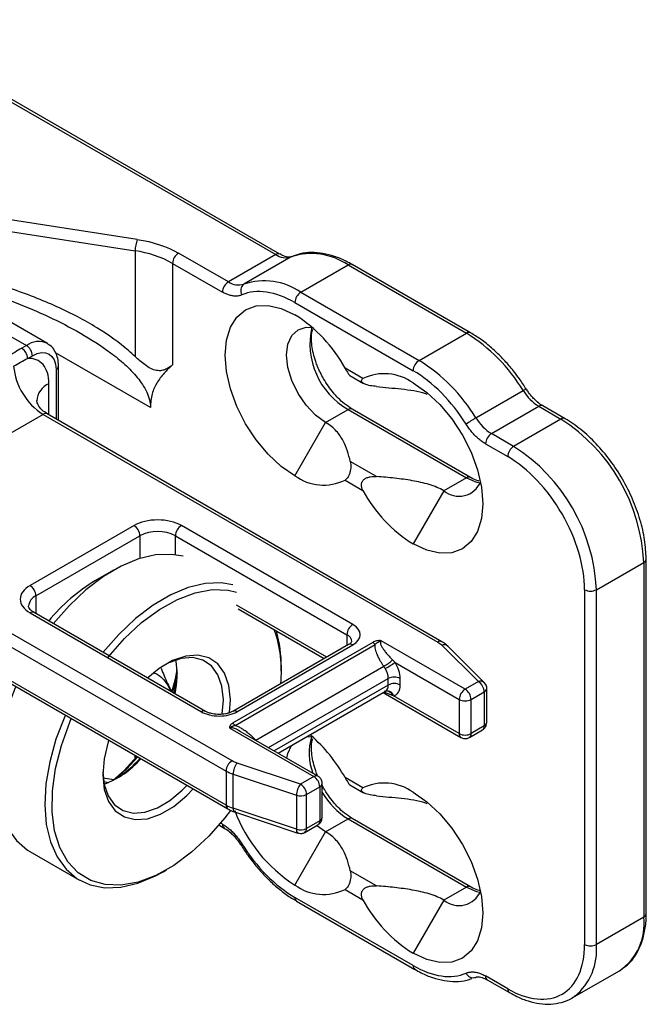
# Model space of a CAD drawing. Header units: millimetres. Extents: x 13 to 546, y 13 to 419.
# Tile 40 of 44: x 459 to 484, y 345 to 384. Entities that reach past the tile are written whole.
import ezdxf

# ---------------------------------------------------------------- set-up
doc = ezdxf.new("R2010")
doc.units = ezdxf.units.MM
doc.header["$LTSCALE"] = 2

msp = doc.modelspace()

# ---------------------------------------------------------------- linework, layer by layer
for p, q in [((452.5494, 384.4383), (468.7549, 375.0831)), ((468.9216, 375.0996), (452.7161, 384.4548)), ((463.2378, 375.6899), (453.0804, 377.2611)), ((452.9941, 376.8031), (463.1515, 375.2319)), ((463.1515, 375.2319), (463.1515, 371.0177)), ((466.8693, 373.9945), (464.8815, 375.1421)), ((468.7549, 375.0831), (466.8693, 373.9945)), ((469.3757, 374.994), (467.49, 373.9055)), ((468.9177, 375.1017), (468.9216, 375.0996)), ((464.6458, 374.7338), (464.6458, 370.688)), ((464.6458, 374.7338), (466.6336, 373.5863)), ((469.7557, 373.5803), (471.6413, 374.6688)), ((471.6413, 374.6688), (476.3553, 371.9475)), ((476.522, 371.964), (471.8079, 374.6853)), ((469.7557, 373.5803), (474.4697, 370.8589)), ((469.52, 373.1721), (474.234, 370.4507)), ((457.4049, 372.2732), (458.8191, 371.4568)), ((459.6524, 371.5393), (458.2381, 372.3557)), ((474.4697, 370.8589), (476.3553, 371.9475)), ((458.8191, 371.4568), (458.63, 371.3476)), ((458.8657, 370.9394), (459.0548, 371.0485)), ((463.7616, 368.9841), (459.9773, 371.1687)), ((459.9976, 370.5041), (459.9976, 368.5213)), ((460.0952, 368.465), (460.0952, 370.6401)), ((472.234, 370.1355), (471.52, 370.5477)), ((471.7162, 370.254), (472.2608, 369.9396)), ((459.7148, 368.6846), (459.7148, 369.9325)), ((476.7354, 368.5682), (478.621, 369.6568)), ((470.7456, 368.3816), (471.6413, 368.8986)), ((471.6413, 368.8986), (476.3553, 366.1773)), ((476.522, 366.1938), (471.8079, 368.9151)), ((477.3561, 367.9406), (479.2417, 369.0292)), ((479.2417, 369.0292), (480.1266, 368.5184)), ((479.4044, 369.0479), (479.4084, 369.0457)), ((480.2932, 368.5349), (479.4084, 369.0457)), ((459.4791, 368.708), (451.2766, 363.9728)), ((459.4791, 368.708), (475.2169, 359.6227)), ((475.3836, 359.6392), (459.6457, 368.7245)), ((480.1266, 368.5184), (478.241, 367.4298)), ((469.52, 366.2587), (470.7456, 368.3816)), ((478.241, 367.4298), (477.3561, 367.9406)), ((477.1204, 367.5324), (478.0053, 367.0216)), ((472.7781, 366.2285), (471.7301, 366.8335)), ((476.3553, 366.1773), (475.4597, 365.6602)), ((471.52, 366.0839), (472.234, 365.6717)), ((475.4597, 365.6602), (474.234, 363.5373)), ((463.1089, 364.2721), (458.9605, 361.8773)), ((471.8299, 360.3262), (464.9945, 364.2721)), ((467.0145, 354.8875), (451.2766, 363.9728)), ((459.1962, 361.4691), (463.3446, 363.8639)), ((463.3446, 363.8639), (463.3446, 362.9618)), ((464.7588, 363.8639), (471.5942, 359.9179)), ((464.7588, 363.1075), (464.7588, 363.8639)), ((451.0409, 363.5645), (466.7788, 354.4793)), ((481.5408, 361.7143), (483.4264, 362.8029)), ((483.4264, 362.8029), (483.4264, 348.6495)), ((483.524, 348.7856), (483.524, 362.939)), ((466.7788, 353.1184), (451.0409, 362.2036)), ((462.2838, 362.4888), (461.5768, 362.0806)), ((451.11, 362.051), (466.8478, 352.9658)), ((459.1962, 361.4691), (459.1962, 360.7654)), ((481.0694, 361.7143), (481.0694, 347.561)), ((481.5408, 347.561), (481.5408, 361.7143)), ((470.7892, 359.0217), (467.1872, 361.1011)), ((458.9605, 360.7888), (465.7959, 356.8428)), ((465.9625, 356.8593), (459.1272, 360.8053)), ((467.2562, 360.9485), (470.6915, 358.9653)), ((471.5942, 359.9179), (471.5942, 359.4864)), ((472.624, 359.6086), (467.0389, 356.3843)), ((471.6632, 359.5263), (467.0434, 356.8593)), ((467.1332, 356.3007), (472.7183, 359.525)), ((467.2101, 356.8428), (471.8299, 359.5098)), ((476.3082, 357.7409), (472.9621, 359.6725)), ((475.3758, 359.5031), (476.8344, 358.0447)), ((477.0701, 358.0082), (475.6115, 359.4667)), ((467.958, 355.7129), (473.0619, 358.6594)), ((473.5149, 358.8091), (476.0725, 357.3326)), ((468.9785, 358.4608), (468.9785, 358.6241)), ((468.4684, 355.4127), (473.2441, 358.1697)), ((473.2441, 357.9104), (468.6929, 355.2831)), ((473.2441, 357.9104), (473.2441, 358.1697)), ((473.7155, 357.9104), (473.7155, 358.1697)), ((476.8344, 358.0447), (476.3082, 357.7409)), ((477.1231, 357.9391), (477.0663, 358.0042)), ((468.8492, 355.1929), (473.1336, 357.6663)), ((473.0377, 357.6109), (476.1415, 355.8191)), ((473.4095, 357.4922), (473.1016, 357.6071)), ((476.0725, 355.9717), (473.4562, 357.4821)), ((476.5439, 357.3326), (477.0701, 357.6364)), ((477.0701, 357.6364), (477.0701, 356.2755)), ((477.1678, 356.4116), (477.1678, 357.7725)), ((476.0725, 357.3326), (476.0725, 355.9717)), ((476.5439, 355.9717), (476.5439, 357.3326)), ((466.9282, 356.1892), (470.2742, 354.2575)), ((467.3389, 356.0555), (467.2742, 356.1008)), ((470.4409, 354.274), (467.344, 356.0618)), ((476.4749, 355.8191), (477.0011, 356.1229)), ((477.0701, 356.2755), (476.5439, 355.9717)), ((469.994, 355.8538), (470.2445, 355.8371)), ((463.1515, 355.0047), (463.1515, 355.0996)), ((469.748, 353.9537), (467.2216, 354.7958)), ((466.7788, 354.4793), (466.7788, 353.1184)), ((467.0549, 354.3569), (469.5813, 353.5149)), ((467.0549, 352.996), (467.0549, 354.3569)), ((462.3086, 354.1322), (461.8769, 354.199)), ((461.8962, 354.0579), (462.102, 354.0261)), ((470.2742, 354.2575), (469.748, 353.9537)), ((470.6076, 352.6245), (470.6076, 353.9854)), ((472.234, 353.8047), (471.52, 354.2169)), ((469.9837, 353.5455), (470.5099, 353.8493)), ((470.5099, 353.8493), (470.5099, 352.4884)), ((470.6632, 353.7996), (470.6076, 353.9131)), ((471.7162, 353.9232), (472.2608, 353.6088)), ((469.5813, 353.5149), (469.5813, 352.154)), ((469.9837, 352.1846), (469.9837, 353.5455)), ((466.9559, 352.9102), (466.7319, 352.6177)), ((469.5813, 352.154), (467.0549, 352.996)), ((467.1162, 352.8465), (469.6426, 352.0044)), ((466.6336, 352.3562), (466.5554, 352.4014)), ((470.5099, 352.4884), (469.9837, 352.1846)), ((470.7456, 352.0507), (471.6413, 352.5678)), ((471.6413, 352.5678), (476.3553, 349.8464)), ((476.522, 349.8629), (471.8079, 352.5843)), ((466.4912, 352.3257), (466.7027, 352.2036)), ((466.7027, 352.2036), (466.7065, 352.2015)), ((469.52, 349.9279), (470.7456, 352.0507)), ((469.9146, 352.032), (470.4409, 352.3358)), ((470.7456, 352.0507), (470.3881, 352.3053)), ((458.9515, 351.272), (460.9314, 350.129)), ((464.2652, 350.4595), (464.4066, 350.5412)), ((472.7781, 349.8977), (471.7301, 350.5027)), ((471.52, 349.7531), (472.234, 349.3409)), ((476.3553, 349.8464), (475.4597, 349.3294)), ((474.234, 346.7166), (469.52, 349.4379)), ((469.589, 349.2853), (474.3031, 346.564)), ((475.4597, 349.3294), (474.234, 347.2065)), ((483.4264, 348.6495), (481.5408, 347.561)), ((474.2993, 346.5662), (474.3031, 346.564)), ((480.5741, 345.4244), (482.4597, 346.5129)), ((478.0053, 345.7915), (477.1204, 346.3023)), ((477.1894, 346.1497), (478.0743, 345.6389)), ((477.1934, 346.1476), (477.1894, 346.1497)), ((480.6711, 345.4852), (480.5741, 345.4244))]:
    msp.add_line(p, q)
at = {"flags": 128}
for points in [[(471.8079, 374.6853), (471.808, 374.6853), (471.8119, 374.683)], [(469.52, 366.2587), (468.9774, 366.6336), (468.4556, 367.1176), (467.9748, 367.692), (467.5533, 368.3347), (467.2074, 369.0211), (466.9504, 369.7247), (466.7921, 370.4186), (466.7387, 371.076), (466.7921, 371.6717), (466.9504, 372.1829), (467.2074, 372.5898), (467.5533, 372.8768), (467.9748, 373.0329), (468.4556, 373.0521), (468.9774, 372.9337), (469.52, 372.6821)], [(470.7456, 368.3816), (470.343, 368.6752), (469.9678, 369.0713), (469.6456, 369.5427), (469.3984, 370.0575), (469.243, 370.5805), (469.19, 371.076), (469.243, 371.5103), (469.3984, 371.8539), (469.6456, 372.0832), (469.9678, 372.1827), (470.2445, 372.1679)], [(476.522, 371.964), (476.522, 371.964), (476.5259, 371.9616)], [(459.6524, 371.5393), (459.6524, 371.5392), (459.6708, 371.5282)], [(474.234, 369.9608), (474.7766, 369.5858), (475.2984, 369.1019), (475.7792, 368.5275), (476.2007, 367.8847), (476.5466, 367.1984), (476.8036, 366.4947), (476.9619, 365.8009), (477.0153, 365.1434), (476.9619, 364.5477), (476.8036, 364.0366), (476.5466, 363.6297), (476.2007, 363.3427), (475.7792, 363.1866), (475.2984, 363.1674), (474.7766, 363.2858), (474.234, 363.5373)], [(478.7476, 369.7194), (478.748, 369.7187), (478.748, 369.7184)], [(476.3553, 366.1773), (476.758, 366.006), (476.9319, 365.9724)], [(465.0659, 363.0465), (464.6005, 363.124), (463.9627, 363.1014), (463.2873, 362.9436), (462.5896, 362.654), (461.8851, 362.2391), (461.1895, 361.7082), (460.5184, 361.0731), (459.8867, 360.3481)], [(467.0458, 361.9035), (466.5804, 361.981), (465.9425, 361.9585), (465.2672, 361.8006), (464.5695, 361.511), (463.865, 361.0961), (463.1694, 360.5652), (462.4983, 359.9302), (461.8666, 359.2051)], [(462.0799, 359.0244), (462.7244, 359.7607), (463.4103, 360.3999), (464.1207, 360.9265), (464.8382, 361.3273), (465.545, 361.5925), (466.2237, 361.7156), (466.8577, 361.6935), (467.1872, 361.6179)], [(466.9195, 356.8076), (466.9514, 357.3201), (466.8904, 357.8954), (466.7209, 358.38), (466.4502, 358.7528), (466.0901, 358.9975), (465.6565, 359.1034), (465.1682, 359.0658), (464.6465, 358.8864), (464.1144, 358.573), (463.6518, 358.1933)], [(466.6273, 356.7544), (466.6685, 357.3184), (466.611, 357.8618), (466.4509, 358.3195), (466.1952, 358.6716), (465.8552, 358.9027), (465.4456, 359.0027), (464.9844, 358.9672), (464.4918, 358.7977), (464.3338, 358.7178)], [(464.622, 357.6726), (464.7544, 358.1613), (464.8257, 358.5177)], [(464.8299, 358.3962), (464.7607, 358.0495), (464.6456, 357.6196)], [(464.7113, 357.5588), (464.7797, 357.9038), (464.8277, 358.3831)], [(458.3844, 357.8516), (458.3632, 357.8031), (458.017, 356.8946), (457.7662, 355.9895), (457.6164, 355.108), (457.5708, 354.2698), (457.6305, 353.4936), (457.7942, 352.7967), (458.0581, 352.1948), (458.4165, 351.7012), (458.8613, 351.327), (458.9515, 351.272)], [(460.3643, 356.7086), (460.3431, 356.6601), (459.9969, 355.7516), (459.7461, 354.8465), (459.5963, 353.965), (459.5507, 353.1268), (459.6104, 352.3506), (459.7741, 351.6537), (460.038, 351.0518), (460.3964, 350.5582), (460.8412, 350.184), (461.3625, 349.9376), (461.9486, 349.8244), (462.5864, 349.8469), (463.2617, 350.0048), (463.9594, 350.2944), (464.2652, 350.4595)], [(466.7319, 352.6177), (466.0874, 351.8814), (465.4015, 351.2422), (464.6911, 350.7157), (463.9736, 350.3149), (463.2668, 350.0497), (462.5881, 349.9266), (461.9541, 349.9486), (461.3805, 350.1152), (460.8814, 350.4224), (460.4691, 350.8624), (460.1537, 351.4246), (459.943, 352.095), (459.8422, 352.8572), (459.8538, 353.6923), (459.9774, 354.5799), (460.2101, 355.498), (460.5462, 356.4241), (460.6075, 356.5682)], [(462.0922, 355.7111), (462.0701, 355.6412), (461.9108, 354.9629), (461.8604, 354.3221), (461.9214, 353.7468), (462.0909, 353.2621), (462.3616, 352.8893), (462.7217, 352.6446), (463.1553, 352.5388), (463.6436, 352.5764), (464.1653, 352.7558), (464.6974, 353.0691), (465.2168, 353.5028), (465.4677, 353.7625)], [(469.2052, 354.9873), (469.243, 355.1795), (469.3837, 355.5015)], [(462.2807, 354.109), (462.7135, 354.5031), (463.2168, 355.0619)], [(463.2543, 355.0402), (462.8065, 354.547), (462.3981, 354.1746)], [(461.8613, 354.4349), (461.918, 353.9436), (462.0781, 353.4859), (462.3338, 353.1338), (462.6738, 352.9027), (463.0834, 352.8028), (463.5446, 352.8383), (464.0372, 353.0077), (464.5398, 353.3037), (465.0303, 353.7132), (465.2192, 353.9059)], [(474.234, 353.63), (474.7766, 353.255), (475.2984, 352.771), (475.7792, 352.1967), (476.2007, 351.5539), (476.5466, 350.8676), (476.8036, 350.1639), (476.9619, 349.47), (477.0153, 348.8126), (476.9619, 348.2169), (476.8036, 347.7058), (476.5466, 347.2989), (476.2007, 347.0119), (475.7792, 346.8557), (475.2984, 346.8365), (474.7766, 346.955), (474.234, 347.2065)], [(467.0549, 352.996), (467.0581, 352.9461), (467.0676, 352.9046), (467.083, 352.8729), (467.1037, 352.8524), (467.1162, 352.8465)], [(467.3634, 351.5299), (467.363, 351.5306), (467.363, 351.5309)], [(476.3553, 349.8464), (476.758, 349.6752), (476.9122, 349.644)]]:
    msp.add_lwpolyline(points, dxfattribs=at)
for centre, radius, start, end in [((464.4231, 375.2295), 1.2716, 158.7728, 179.8941), ((462.5492, 370.9342), 4.3397, 61.11116, 82.02267), ((465.1575, 374.7106), 0.5123, 122.60548, 177.39452), ((468.8532, 374.945), 0.1694, 67.63694, 125.44611), ((469.1546, 375.6606), 0.7023, 235.31884, 288.34718), ((470.1826, 372.5607), 2.5636, 55.31884, 108.34718), ((471.7389, 374.5326), 0.1677, 65.69288, 125.61758), ((467.1453, 373.563), 0.5123, 122.60548, 177.39452), ((467.269, 374.5721), 0.7023, 235.31884, 288.34718), ((468.297, 371.4722), 2.5636, 55.31884, 108.34718), ((467.6807, 373.647), 0.3212, 126.41834, 212.39404), ((470.0317, 373.1488), 0.5123, 122.60548, 177.39452), ((466.4965, 367.8448), 5.7045, 28.28235, 57.9932), ((473.1501, 371.5247), 3.0287, 167.21285, 240.12054), ((476.453, 371.8112), 0.1677, 65.69288, 125.61758), ((472.7431, 366.1089), 6.8657, 31.11464, 58.25509), ((458.354, 370.9161), 0.5123, 2.60548, 57.39452), ((459.3073, 370.7753), 0.8383, 65.69288, 125.61758), ((458.5431, 371.0252), 0.5123, 2.60548, 57.39452), ((474.7458, 370.4274), 0.5123, 122.60548, 177.39452), ((470.8574, 365.0204), 6.8657, 31.11464, 58.25509), ((460.8811, 370.884), 2.5886, 185.5553, 237.20576), ((459.9278, 370.6576), 0.1686, 294.46952, 353.22438), ((473.0879, 368.3754), 1.9563, 54.13549, 115.87878), ((460.0219, 369.1974), 0.7967, 112.67783, 176.55624), ((478.8775, 369.2972), 0.4417, 107.09999, 125.50578), ((480.2314, 370.6288), 1.881, 211.11464, 238.25509), ((471.7389, 368.7623), 0.1677, 65.69288, 125.61758), ((479.34, 368.8912), 0.1694, 67.63694, 125.44611), ((459.5767, 368.5717), 0.1677, 65.69288, 125.61758), ((479.1517, 364.3809), 4.8345, 119.98747, 125.49724), ((478.3458, 369.5402), 1.881, 211.11464, 238.25509), ((480.2233, 368.3912), 0.1598, 64.03814, 127.25394), ((476.2621, 362.4769), 7.1718, 2.60548, 57.39452), ((477.6321, 367.5091), 0.5123, 122.60548, 177.39452), ((478.517, 366.9983), 0.5123, 122.60548, 177.39452), ((474.3764, 361.3883), 7.1718, 2.60548, 57.39452), ((470.6661, 367.8441), 1.9563, 234.13549, 295.87878), ((476.4532, 366.0404), 0.1682, 66.31238, 125.5634), ((476.0627, 366.3796), 0.9387, 230.0313, 337.25609), ((477.2575, 368.3746), 5.7045, 208.28235, 237.9932), ((462.8328, 363.8406), 0.5123, 2.60548, 57.39452), ((465.2705, 363.8406), 0.5123, 122.60548, 177.39452), ((464.0517, 362.4992), 1.537, 62.60967, 117.39033), ((483.3646, 362.9503), 0.1598, 292.73761, 355.95782), ((458.6845, 361.4458), 0.5123, 2.60548, 57.39452), ((465.2331, 355.9564), 7.1326, 120.83797, 140.75129), ((459.4043, 361.0104), 0.5037, 114.39907, 174.02557), ((481.3051, 362.1693), 0.5123, 242.60967, 297.39033), ((459.0582, 360.6525), 0.1677, 65.69288, 125.61758), ((472.1059, 359.8946), 0.5123, 122.60548, 177.39452), ((464.0676, 358.4656), 4.9172, 354.1602, 19.60036), ((463.8301, 358.6566), 5.1485, 359.63784, 15.91098), ((471.4714, 359.624), 0.3185, 3.32783, 67.33368), ((471.7322, 359.3735), 0.1677, 54.38242, 114.30712), ((472.4447, 359.3114), 0.3471, 37.97873, 58.8941), ((475.3147, 359.486), 0.1681, 66.17537, 125.57542), ((475.4639, 359.2927), 0.2281, 49.69013, 112.72004), ((461.408, 358.3157), 3.4193, 347.28472, 10.01661), ((472.5977, 359.6587), 1.1018, 294.91446, 317.66752), ((469.7333, 364.4327), 6.7768, 299.98933, 303.91877), ((472.464, 358.1411), 0.7806, 2.09939, 32.73287), ((472.9718, 357.8865), 0.2733, 306.29431, 5.01787), ((473.4798, 357.7148), 0.5123, 62.60967, 117.39033), ((473.4798, 357.4555), 0.5123, 62.60967, 117.39033), ((476.9233, 357.8391), 0.224, 48.99942, 113.37089), ((476.5584, 357.6131), 0.5123, 2.60548, 57.39452), ((473.197, 357.399), 0.2722, 17.77334, 114.4141), ((473.1524, 357.3973), 0.2741, 20.2396, 90.42936), ((476.5842, 357.3093), 0.5123, 122.60548, 177.39452), ((476.0322, 357.3093), 0.5123, 2.60548, 57.39452), ((476.9995, 357.7902), 0.1692, 294.67304, 353.91489), ((476.3082, 357.7875), 0.5123, 242.60967, 297.39033), ((465.8929, 356.7111), 0.1636, 64.12314, 126.37622), ((467.1132, 356.7116), 0.1631, 53.57449, 116.42574), ((466.8596, 356.0871), 0.3471, 37.97873, 58.8941), ((476.9996, 356.4292), 0.1691, 294.66477, 354.01509), ((476.2358, 355.9537), 0.1643, 173.6987, 235.01344), ((476.3082, 356.4266), 0.5123, 242.60967, 297.39033), ((476.377, 355.9553), 0.1677, 305.72422, 5.6181), ((476.9068, 356.2575), 0.1643, 305.01333, 6.29885), ((472.2012, 355.1891), 2.1168, 161.92377, 202.20122), ((466.0894, 351.2074), 6.2088, 28.99393, 49.11087), ((460.6363, 357.3781), 3.653, 290.49528, 318.70309), ((459.9333, 358.0112), 4.5602, 302.71879, 318.45825), ((467.2905, 354.456), 0.5123, 122.60548, 177.39452), ((467.7463, 354.3454), 0.6915, 139.36052, 179.04605), ((467.5232, 355.787), 1.5048, 240.34879, 251.86755), ((470.2727, 353.5034), 0.6915, 139.36052, 179.04605), ((469.4719, 353.5222), 0.5123, 2.60548, 57.39452), ((470.3719, 354.1212), 0.1677, 65.71952, 125.61526), ((469.9982, 353.826), 0.5123, 2.60548, 57.39452), ((470.4407, 354.002), 0.1677, 294.37664, 354.28241), ((473.0879, 352.0446), 1.9563, 54.13549, 115.87878), ((473.2998, 355.2333), 3.1394, 210.95477, 238.10987), ((469.746, 354.0108), 0.5225, 251.63088, 297.06152), ((466.937, 353.0981), 0.1595, 172.6951, 236.4344), ((467.5232, 354.4261), 1.5048, 240.34879, 251.86755), ((472.7825, 355.0159), 6.0442, 200.49653, 237.33142), ((470.3466, 352.4704), 0.1643, 305.01333, 6.29885), ((470.4407, 352.6411), 0.1676, 294.37466, 354.3052), ((471.7389, 352.4315), 0.1677, 65.69288, 125.61758), ((466.7922, 352.336), 0.1598, 172.74417, 235.94365), ((469.726, 352.1259), 0.1474, 169.02316, 235.52397), ((469.746, 352.6499), 0.5225, 251.63088, 297.06152), ((469.8168, 352.1682), 0.1677, 305.72422, 5.6181), ((467.4998, 351.4221), 0.1747, 121.09615, 141.49333), ((470.6661, 351.5133), 1.9563, 234.13549, 295.87878), ((476.0627, 350.0488), 0.9387, 230.0313, 337.25609), ((476.4532, 349.7096), 0.1682, 66.31238, 125.5634), ((469.6785, 349.4177), 0.1598, 172.74417, 235.94365), ((477.2575, 352.0438), 5.7045, 208.28235, 237.9932), ((481.2065, 348.3669), 2.2378, 304.05635, 7.25583), ((483.3572, 348.8022), 0.1676, 294.37466, 354.3052), ((479.1571, 347.3396), 2.3939, 309.23009, 5.30569), ((481.3051, 348.0159), 0.5123, 242.60967, 297.39033), ((474.4027, 346.7005), 0.1694, 174.5471, 232.4031), ((476.6167, 346.5239), 0.2937, 202.05065, 293.83451), ((477.2837, 346.2843), 0.1643, 173.70115, 234.98667), ((478.1737, 345.7754), 0.1692, 174.52599, 232.64002)]:
    msp.add_arc(centre, radius, start, end)
for points in [[(463.2378, 375.6899), (463.8594, 375.5938), (464.4264, 375.4048), (464.8815, 375.1421)], [(469.52, 373.1721), (468.7437, 373.6202), (467.9938, 373.7278), (467.4095, 373.4749)], [(458.63, 371.3476), (458.4416, 371.2389), (458.2582, 371.1273), (458.0698, 371.0185)], [(459.0548, 371.0485), (459.5751, 371.3489), (459.9976, 371.105), (459.9976, 370.5041)], [(458.3046, 370.6334), (458.4961, 370.7439), (458.6825, 370.8469), (458.8657, 370.9394)], [(476.3445, 368.3169), (475.7602, 369.2443), (475.0103, 370.0026), (474.234, 370.4507)], [(471.8299, 359.5098), (472.2201, 359.7351), (472.2201, 360.1009), (471.8299, 360.3262)], [(475.2169, 359.6227), (475.2787, 359.587), (475.3321, 359.5468), (475.3758, 359.5031)], [(473.7155, 358.1697), (473.7155, 358.3691), (473.6426, 358.6012), (473.5149, 358.8091)], [(473.4562, 357.4821), (473.6188, 357.5208), (473.7155, 357.6806), (473.7155, 357.9104)], [(473.4562, 357.4821), (473.4405, 357.4854), (473.4249, 357.4887), (473.4095, 357.4922)], [(467.2216, 354.7958), (467.1459, 354.821), (467.0763, 354.8518), (467.0145, 354.8875)], [(467.4095, 351.5717), (467.9938, 350.6443), (468.7437, 349.886), (469.52, 349.4379)], [(474.234, 346.7166), (475.0103, 346.2685), (475.7602, 346.1608), (476.3445, 346.4137)]]:
    msp.add_open_spline(points, degree=3)
for points, knots in [([(471.8076, 374.6772), (471.7244, 374.7265), (471.4888, 374.866), (471.0957, 375.0217), (470.6331, 375.144), (470.1746, 375.1795), (469.7549, 375.1404), (469.5111, 375.041), (469.4025, 374.9966)], [0, 0, 0, 0, 0.099344, 0.281339, 0.4659374, 0.6535603, 0.8456635, 1, 1, 1, 1]), ([(469.3982, 375.0059), (469.3975, 375.0055), (469.37, 374.9853), (469.2831, 374.979), (469.1121, 374.9967), (468.9703, 375.0783), (468.9197, 375.1075)], [0, 0, 0, 0, 0.0083721, 0.3553819, 0.7697675, 1, 1, 1, 1]), ([(463.1515, 371.0177), (463.0693, 371.0956), (462.9833, 371.1732), (462.5294, 371.5635), (462.1026, 371.8703), (461.1413, 372.4585), (460.6069, 372.7399), (459.4531, 373.2655), (458.8338, 373.5096), (457.5364, 373.9501), (456.8583, 374.1466), (455.4722, 374.4835), (454.7642, 374.624), (454.0561, 374.7335)], [4.712389, 4.712389, 4.712389, 4.712389, 4.7632848, 4.7632848, 4.9694519, 4.9694519, 5.1756189, 5.1756189, 5.3817859, 5.3817859, 5.5879529, 5.5879529, 5.7941199, 5.7941199, 5.7941199, 5.7941199]), ([(454.4012, 374.3883), (455.2976, 374.1836), (456.19, 373.9358), (457.5219, 373.4929), (457.966, 373.3327), (458.8447, 372.9869), (459.2788, 372.8016), (460.1344, 372.4008), (460.5559, 372.1854), (461.3815, 371.7132), (461.7859, 371.4572), (462.3701, 371.0197), (462.5604, 370.8651), (462.9183, 370.5385), (463.0884, 370.3643), (463.3121, 370.0899), (463.3815, 369.9961), (463.5075, 369.8028), (463.5645, 369.7023), (463.6592, 369.4982), (463.6965, 369.3956), (463.7479, 369.1893), (463.7616, 369.0851), (463.7616, 368.9841)], [0, 0, 0, 0, 0.25, 0.25, 0.375, 0.375, 0.5, 0.5, 0.625, 0.625, 0.75, 0.75, 0.8125, 0.8125, 0.875, 0.875, 0.90625, 0.90625, 0.9375, 0.9375, 0.96875, 0.96875, 1, 1, 1, 1]), ([(467.4095, 373.4749), (467.3914, 373.4677), (467.3554, 373.4534), (467.2982, 373.4386), (467.239, 373.4289), (467.1775, 373.4248), (467.1139, 373.4262), (467.0266, 373.4353), (466.914, 373.4602), (466.7748, 373.5103), (466.6808, 373.5609), (466.6336, 373.5863)], [0, 0, 0, 0, 0.0838127, 0.1670394, 0.2499799, 0.3329371, 0.4162138, 0.5001092, 0.6670773, 0.8328992, 1, 1, 1, 1]), ([(470.6632, 370.1304), (470.5778, 370.2919), (470.458, 370.5185), (470.3318, 370.8597), (470.2499, 371.1422), (470.1929, 371.4608), (470.1779, 371.7603), (470.1922, 371.9832), (470.2223, 372.0839), (470.2304, 372.1111)], [0, 0, 0, 0, 0.2292518, 0.3215008, 0.471735, 0.6230892, 0.7807309, 0.9406115, 1, 1, 1, 1]), ([(478.74, 369.7134), (478.6522, 369.8554), (478.5064, 370.091), (478.2321, 370.4502), (477.9337, 370.8061), (477.5593, 371.1898), (477.1535, 371.5401), (476.8028, 371.8015), (476.5886, 371.9191), (476.5216, 371.9558)], [0, 0, 0, 0, 0.1469533, 0.2437683, 0.4032484, 0.5667366, 0.7400702, 0.9187321, 1, 1, 1, 1]), ([(460.0902, 370.6382), (460.0916, 370.6674), (460.0977, 370.7945), (460.0569, 371.0062), (459.9513, 371.2574), (459.8169, 371.4407), (459.7016, 371.4975), (459.6694, 371.5133)], [0, 0, 0, 0, 0.0781001, 0.3396359, 0.6099053, 0.8910933, 1, 1, 1, 1]), ([(459.7148, 369.9325), (459.7148, 370.2504), (459.6344, 370.515), (459.3328, 370.8727), (459.1181, 370.958), (458.8657, 370.9394)], [0, 0, 0, 0, 0.5, 0.5, 1, 1, 1, 1]), ([(464.6458, 370.688), (464.5693, 370.6181), (464.4846, 370.5544), (464.329, 370.4849), (464.2723, 370.4663), (464.1463, 370.4471), (464.0766, 370.4468), (463.927, 370.4741), (463.8486, 370.5019), (463.6935, 370.5793), (463.6196, 370.6269), (463.4767, 370.7306), (463.4084, 370.7865), (463.2771, 370.9003), (463.2136, 370.9587), (463.1515, 371.0177)], [0, 0, 0, 0, 0.25, 0.25, 0.375, 0.375, 0.5, 0.5, 0.625, 0.625, 0.75, 0.75, 0.875, 0.875, 1, 1, 1, 1]), ([(464.6458, 370.688), (464.5292, 370.5814), (464.4159, 370.4701), (464.2019, 370.2298), (464.1013, 370.1015), (464.0142, 369.9559)], [0, 0, 0, 0, 0.5, 0.5, 1, 1, 1, 1]), ([(471.52, 370.5477), (471.5423, 370.5084), (471.5834, 370.4361), (471.6399, 370.3441), (471.6826, 370.2852), (471.7083, 370.2563), (471.7156, 370.2556), (471.7169, 370.2555)], [0, 0, 0, 0, 0.2935705, 0.5394507, 0.7475081, 0.9555341, 1, 1, 1, 1]), ([(471.8078, 368.918), (471.7049, 368.9829), (471.5164, 369.1018), (471.2624, 369.3358), (471.0463, 369.5732), (470.8466, 369.8306), (470.7255, 370.0286), (470.6632, 370.1304)], [0, 0, 0, 0, 0.2493197, 0.457128, 0.6193364, 0.8042287, 1, 1, 1, 1]), ([(472.7781, 369.8213), (472.6937, 369.8279), (472.61, 369.8377), (472.4453, 369.8691), (472.3621, 369.8913), (472.2613, 369.9378), (472.2317, 369.9557), (472.1881, 369.9945), (472.1747, 370.0154), (472.1671, 370.0551), (472.1724, 370.074), (472.1953, 370.1075), (472.2129, 370.1224), (472.234, 370.1355)], [0, 0, 0, 0, 0.25, 0.25, 0.5, 0.5, 0.625, 0.625, 0.75, 0.75, 0.875, 0.875, 1, 1, 1, 1]), ([(464.0142, 369.9559), (463.9371, 369.8268), (463.8722, 369.6858), (463.784, 369.3635), (463.7616, 369.1802), (463.7616, 368.9841)], [0, 0, 0, 0, 0.5, 0.5, 1, 1, 1, 1]), ([(472.7781, 369.8213), (473.1031, 369.7892), (473.7581, 369.7243), (474.4665, 369.6447), (474.7654, 369.5251), (474.7866, 369.5166)], [0, 0, 0, 0, 0.4777172, 0.9628559, 1, 1, 1, 1]), ([(479.4065, 369.0536), (479.3825, 369.0655), (479.3004, 369.1062), (479.1583, 369.2235), (478.9907, 369.3901), (478.8538, 369.5552), (478.7785, 369.6759), (478.7503, 369.7211)], [0, 0, 0, 0, 0.1093829, 0.3745084, 0.5932042, 0.8477348, 1, 1, 1, 1]), ([(459.6529, 368.7334), (459.5773, 368.7792), (459.4167, 368.8765), (459.2807, 369.0846), (459.2293, 369.2176), (459.2266, 369.271), (459.2264, 369.2592), (459.2264, 369.2589)], [0, 0, 0, 0, 0.2774362, 0.589767, 0.8251786, 0.9951877, 1, 1, 1, 1]), ([(483.524, 362.939), (483.512, 363.1901), (483.488, 363.6923), (483.2959, 364.5076), (482.9973, 365.3292), (482.5924, 366.1318), (482.0998, 366.8837), (481.5376, 367.553), (480.9276, 368.127), (480.5047, 368.3989), (480.2932, 368.5349)], [0, 0, 0, 0, 0.1249999, 0.2499998, 0.3749997, 0.4999997, 0.6249997, 0.7499998, 0.8749999, 1, 1, 1, 1]), ([(471.7301, 366.8335), (471.6978, 366.9722), (471.6602, 367.1101), (471.5678, 367.3835), (471.5131, 367.519), (471.4077, 367.7188), (471.3686, 367.7849), (471.2794, 367.9154), (471.2288, 367.9802), (471.0587, 368.1667), (470.9198, 368.281), (470.7456, 368.3816)], [0, 0, 0, 0, 0.25, 0.25, 0.5, 0.5, 0.625, 0.625, 0.75, 0.75, 1, 1, 1, 1]), ([(477.1204, 367.5324), (477.0967, 367.5465), (477.0496, 367.5747), (476.9793, 367.6228), (476.9097, 367.6749), (476.8409, 367.7316), (476.7728, 367.7927), (476.6835, 367.8795), (476.5759, 367.997), (476.4539, 368.1505), (476.381, 368.2613), (476.3445, 368.3169)], [0, 0, 0, 0, 0.0838127, 0.1670394, 0.2499799, 0.3329371, 0.4162138, 0.5001092, 0.6670773, 0.8328992, 1, 1, 1, 1]), ([(481.0694, 361.7143), (481.0694, 362.6527), (480.7465, 363.7392), (479.5973, 365.7297), (478.8179, 366.5525), (478.0053, 367.0216)], [0, 0, 0, 0, 0.5, 0.5, 1, 1, 1, 1]), ([(471.7301, 366.8335), (471.7415, 366.7848), (471.7484, 366.7307), (471.7503, 366.6053), (471.7451, 366.532), (471.7208, 366.4134), (471.7098, 366.372), (471.6813, 366.2916), (471.6637, 366.2528), (471.6253, 366.1864), (471.6044, 366.1586), (471.5625, 366.1141), (471.5411, 366.097), (471.52, 366.0839)], [0, 0, 0, 0, 0.25, 0.25, 0.5, 0.5, 0.625, 0.625, 0.75, 0.75, 0.875, 0.875, 1, 1, 1, 1]), ([(472.234, 365.6717), (472.1919, 365.7464), (472.1633, 365.8302), (472.1746, 365.9573), (472.1878, 365.9982), (472.231, 366.0699), (472.2608, 366.1008), (472.3278, 366.1506), (472.3658, 366.1702), (472.4439, 366.2002), (472.4846, 366.211), (472.6095, 366.2333), (472.6936, 366.2351), (472.7781, 366.2285)], [0, 0, 0, 0, 0.25, 0.25, 0.375, 0.375, 0.5, 0.5, 0.625, 0.625, 0.75, 0.75, 1, 1, 1, 1]), ([(475.4597, 365.6602), (475.2859, 365.7605), (475.0877, 365.8409), (474.7636, 365.9394), (474.6519, 365.9684), (474.4267, 366.0197), (474.3126, 366.0422), (473.967, 366.103), (473.7323, 366.1346), (473.2581, 366.1881), (473.0184, 366.2099), (472.7781, 366.2285)], [0, 0, 0, 0, 0.25, 0.25, 0.375, 0.375, 0.5, 0.5, 0.75, 0.75, 1, 1, 1, 1]), ([(476.8728, 366.0442), (476.8536, 366.0484), (476.7546, 366.0702), (476.6315, 366.1209), (476.53, 366.191), (476.5219, 366.1966)], [0, 0, 0, 0, 0.1815994, 0.9348238, 1, 1, 1, 1]), ([(464.9945, 364.2721), (464.7445, 364.4165), (464.4053, 364.4976), (463.6981, 364.4976), (463.3589, 364.4165), (463.1089, 364.2721)], [0, 0, 0, 0, 0.5, 0.5, 1, 1, 1, 1]), ([(458.9605, 361.8773), (458.7105, 361.733), (458.57, 361.5372), (458.57, 361.1289), (458.7105, 360.9331), (458.9605, 360.7888)], [0, 0, 0, 0, 0.5, 0.5, 1, 1, 1, 1]), ([(459.132, 360.8067), (459.109, 360.8191), (459.0353, 360.8589), (458.9587, 360.9328), (458.9101, 361.0142), (458.897, 361.0407), (458.9034, 361.0614), (458.9035, 361.0616)], [0, 0, 0, 0, 0.1217308, 0.3889224, 0.6670193, 0.9977497, 1, 1, 1, 1]), ([(471.7875, 359.6418), (471.7889, 359.6418), (471.7915, 359.6419), (471.7492, 359.5783), (471.681, 359.5397), (471.6583, 359.5269)], [0, 0, 0, 0, 0.43615737, 0.81256351, 1, 1, 1, 1]), ([(472.9621, 359.6725), (472.9338, 359.6804), (472.9011, 359.6825), (472.8383, 359.6799), (472.8075, 359.6754), (472.7203, 359.6556), (472.668, 359.6339), (472.624, 359.6086)], [0, 0, 0, 0, 0.25, 0.25, 0.5, 0.5, 1, 1, 1, 1]), ([(472.7183, 359.525), (472.7434, 359.5549), (472.7743, 359.5827), (472.8305, 359.6188), (472.8509, 359.63), (472.8855, 359.6455), (472.8976, 359.6504), (472.9249, 359.6605), (472.9395, 359.6657), (472.9621, 359.6725)], [0, 0, 0, 0, 0.5, 0.5, 0.75, 0.75, 0.875, 0.875, 1, 1, 1, 1]), ([(473.0619, 358.6594), (473.0402, 358.6913), (472.9973, 358.7543), (472.9394, 358.8497), (472.8874, 358.9438), (472.8417, 359.0369), (472.7994, 359.1353), (472.7628, 359.237), (472.7354, 359.34), (472.719, 359.4358), (472.7186, 359.4959), (472.7183, 359.525)], [0, 0, 0, 0, 0.11682652, 0.2302295, 0.34048253, 0.44788333, 0.55275386, 0.67734275, 0.79270743, 0.89984534, 1, 1, 1, 1]), ([(472.9621, 359.6725), (472.9572, 359.6691), (472.9469, 359.662), (472.9368, 359.6471), (472.9305, 359.6292), (472.9282, 359.6079), (472.931, 359.567), (472.9532, 359.499), (473.0037, 359.4034), (473.0797, 359.2906), (473.1727, 359.173), (473.2851, 359.0453), (473.3669, 358.9625), (473.4123, 358.9167)], [0, 0, 0, 0, 0.02047857, 0.04212357, 0.06586174, 0.09240142, 0.12225222, 0.21638523, 0.33979173, 0.47949289, 0.65084853, 0.80656595, 1, 1, 1, 1]), ([(475.6046, 359.4619), (475.5909, 359.4794), (475.5343, 359.552), (475.4463, 359.5996), (475.3795, 359.6358)], [0, 0, 0, 0, 0.2415066, 1, 1, 1, 1]), ([(473.1206, 358.5632), (473.1116, 358.5781), (473.0919, 358.6108), (473.0725, 358.6423), (473.0619, 358.6594)], [0, 0, 0, 0, 0.4564998, 1, 1, 1, 1]), ([(473.4123, 358.9167), (473.4299, 358.899), (473.4642, 358.8646), (473.4983, 358.8272), (473.5149, 358.8091)], [0, 0, 0, 0, 0.51460284, 1, 1, 1, 1]), ([(463.8884, 358.3963), (463.9017, 358.3943), (463.9808, 358.3823), (464.1452, 358.2736), (464.3833, 358.0337), (464.5067, 357.7985), (464.5812, 357.6568)], [0, 0, 0, 0, 0.0428539, 0.2541149, 0.5502299, 1, 1, 1, 1]), ([(464.1882, 358.5771), (464.2271, 358.4779), (464.346, 358.1738), (464.4909, 357.8746), (464.5886, 357.6731)], [0, 0, 0, 0, 0.3263349, 1, 1, 1, 1]), ([(477.1669, 357.7717), (477.1672, 357.7735), (477.1721, 357.8027), (477.1584, 357.8622), (477.135, 357.9132), (477.1231, 357.9391)], [0, 0, 0, 0, 0.0314596, 0.5083464, 1, 1, 1, 1]), ([(465.7959, 356.8428), (465.9834, 356.7346), (466.2378, 356.6737), (466.7682, 356.6737), (467.0226, 356.7346), (467.2101, 356.8428)], [0, 0, 0, 0, 0.5, 0.5, 1, 1, 1, 1]), ([(466.503, 356.7349), (466.4147, 356.7395), (466.2918, 356.746), (466.1356, 356.7846), (466.0358, 356.819), (465.9852, 356.8485), (465.9656, 356.8599)], [0, 0, 0, 0, 0.4196852, 0.5838824, 0.8386009, 1, 1, 1, 1]), ([(467.0385, 356.86), (467.0257, 356.8516), (466.9868, 356.8264), (466.8864, 356.7893), (466.7238, 356.7463), (466.588, 356.7393), (466.503, 356.7349)], [0, 0, 0, 0, 0.11720898, 0.35529569, 0.59617554, 1, 1, 1, 1]), ([(467.0389, 356.3843), (466.9949, 356.359), (466.9575, 356.3289), (466.9231, 356.2784), (466.9153, 356.2606), (466.9109, 356.2244), (466.9145, 356.2056), (466.9282, 356.1892)], [0, 0, 0, 0, 0.5, 0.5, 0.75, 0.75, 1, 1, 1, 1]), ([(466.9282, 356.1892), (466.9399, 356.2022), (466.9466, 356.2094), (466.9605, 356.223), (466.967, 356.2288), (466.9877, 356.2452), (467.0028, 356.2546), (467.0525, 356.2796), (467.0911, 356.2919), (467.1332, 356.3007)], [0, 0, 0, 0, 0.125, 0.125, 0.25, 0.25, 0.5, 0.5, 1, 1, 1, 1]), ([(467.1332, 356.3007), (467.1542, 356.2939), (467.1971, 356.2798), (467.2618, 356.2523), (467.3283, 356.2197), (467.3964, 356.1816), (467.4663, 356.138), (467.5627, 356.0721), (467.6832, 355.9787), (467.8245, 355.8529), (467.9128, 355.7603), (467.958, 355.7129)], [0, 0, 0, 0, 0.0660147, 0.1349545, 0.2072273, 0.2831875, 0.3631404, 0.4473479, 0.6233025, 0.8070591, 1, 1, 1, 1]), ([(477.0006, 356.1238), (477.0332, 356.1471), (477.0982, 356.1935), (477.1567, 356.2988), (477.1636, 356.3746), (477.1669, 356.4108)], [0, 0, 0, 0, 0.3442388, 0.6868239, 1, 1, 1, 1]), ([(467.2742, 356.1008), (467.2465, 356.1151), (467.1955, 356.1413), (467.1217, 356.1719), (467.0581, 356.1922), (467.005, 356.2018), (466.9602, 356.2024), (466.9383, 356.1934), (466.9282, 356.1892)], [0, 0, 0, 0, 0.252137, 0.4651685, 0.6409274, 0.7817334, 0.8981897, 1, 1, 1, 1]), ([(470.4265, 354.2823), (470.4257, 354.284), (470.3927, 354.351), (470.3352, 354.5295), (470.2488, 354.8112), (470.1932, 355.13), (470.1778, 355.4294), (470.1922, 355.6524), (470.2223, 355.7531), (470.2304, 355.7803)], [0, 0, 0, 0, 0.0029919, 0.1223214, 0.3166582, 0.5124438, 0.7163625, 0.9231775, 1, 1, 1, 1]), ([(476.142, 355.82), (476.146, 355.8173), (476.1776, 355.7965), (476.2513, 355.7742), (476.3594, 355.7741), (476.4411, 355.7919), (476.4728, 355.8187), (476.4743, 355.82)], [0, 0, 0, 0, 0.0412422, 0.3264279, 0.6416263, 0.9830179, 1, 1, 1, 1]), ([(470.5629, 354.152), (470.5376, 354.1878), (470.5035, 354.2359), (470.4533, 354.2656), (470.4404, 354.2732)], [0, 0, 0, 0, 0.7419678, 1, 1, 1, 1]), ([(470.6068, 353.9853), (470.607, 353.9869), (470.6119, 354.0159), (470.5982, 354.0751), (470.5748, 354.1261), (470.5629, 354.152)], [0, 0, 0, 0, 0.0269354, 0.5060498, 1, 1, 1, 1]), ([(471.52, 354.2169), (471.5423, 354.1776), (471.5834, 354.1053), (471.6399, 354.0133), (471.6826, 353.9544), (471.7083, 353.9255), (471.7156, 353.9248), (471.7169, 353.9247)], [0, 0, 0, 0, 0.2935705, 0.5394507, 0.7475081, 0.9555341, 1, 1, 1, 1]), ([(471.8078, 352.5872), (471.7049, 352.6521), (471.5164, 352.771), (471.2624, 353.005), (471.0463, 353.2424), (470.8466, 353.4998), (470.7255, 353.6977), (470.6632, 353.7996)], [0, 0, 0, 0, 0.2493197, 0.45712796, 0.61933642, 0.80422871, 1, 1, 1, 1]), ([(472.7781, 353.4905), (472.6937, 353.4971), (472.61, 353.5069), (472.4453, 353.5383), (472.3621, 353.5605), (472.2613, 353.607), (472.2317, 353.6249), (472.1881, 353.6637), (472.1747, 353.6846), (472.1671, 353.7243), (472.1724, 353.7432), (472.1953, 353.7767), (472.2129, 353.7916), (472.234, 353.8047)], [0, 0, 0, 0, 0.25, 0.25, 0.5, 0.5, 0.625, 0.625, 0.75, 0.75, 0.875, 0.875, 1, 1, 1, 1]), ([(472.7781, 353.4905), (473.1031, 353.4583), (473.7581, 353.3935), (474.4665, 353.3139), (474.7654, 353.1943), (474.7866, 353.1858)], [0, 0, 0, 0, 0.4777172, 0.9628559, 1, 1, 1, 1]), ([(466.8518, 352.9692), (466.8667, 352.9588), (466.9392, 352.9083), (467.0322, 352.8698), (467.1121, 352.8485), (467.117, 352.8472)], [0, 0, 0, 0, 0.1948586, 0.9508831, 1, 1, 1, 1]), ([(470.4403, 352.3367), (470.4729, 352.3599), (470.538, 352.4064), (470.5966, 352.5118), (470.6035, 352.5879), (470.6068, 352.6244)], [0, 0, 0, 0, 0.3435058, 0.6853614, 1, 1, 1, 1]), ([(466.6336, 352.3562), (466.6573, 352.3421), (466.7044, 352.314), (466.7747, 352.2659), (466.8443, 352.2137), (466.9131, 352.157), (466.9812, 352.0959), (467.0705, 352.0091), (467.1781, 351.8916), (467.3001, 351.7381), (467.3729, 351.6273), (467.4095, 351.5717)], [0, 0, 0, 0, 0.0838127, 0.1670394, 0.2499799, 0.3329371, 0.4162138, 0.5001092, 0.6670773, 0.8328992, 1, 1, 1, 1]), ([(466.7045, 352.1957), (466.7285, 352.1838), (466.8106, 352.1431), (466.9527, 352.0258), (467.1204, 351.8592), (467.2572, 351.6942), (467.3326, 351.5734), (467.3608, 351.5282)], [0, 0, 0, 0, 0.1094431, 0.3745507, 0.5932317, 0.8477451, 1, 1, 1, 1]), ([(469.6437, 352.008), (469.6582, 352.0023), (469.707, 351.9831), (469.7998, 351.9886), (469.8809, 352.0047), (469.9126, 352.0316), (469.9141, 352.0329)], [0, 0, 0, 0, 0.1656519, 0.5560855, 0.9789644, 1, 1, 1, 1]), ([(471.7301, 350.5027), (471.6978, 350.6414), (471.6602, 350.7793), (471.5678, 351.0527), (471.5131, 351.1882), (471.4077, 351.388), (471.3686, 351.454), (471.2794, 351.5845), (471.2288, 351.6494), (471.0587, 351.8359), (470.9198, 351.9502), (470.7456, 352.0507)], [0, 0, 0, 0, 0.25, 0.25, 0.5, 0.5, 0.625, 0.625, 0.75, 0.75, 1, 1, 1, 1]), ([(467.371, 351.5359), (467.4589, 351.3939), (467.6046, 351.1583), (467.8789, 350.7991), (468.1773, 350.4432), (468.5517, 350.0595), (468.9575, 349.7092), (469.3083, 349.4478), (469.5224, 349.3302), (469.5894, 349.2935)], [0, 0, 0, 0, 0.1469522, 0.2437664, 0.4032453, 0.5667323, 0.7400645, 0.918725, 1, 1, 1, 1]), ([(471.7301, 350.5027), (471.7415, 350.454), (471.7484, 350.3999), (471.7503, 350.2745), (471.7451, 350.2012), (471.7208, 350.0826), (471.7098, 350.0412), (471.6813, 349.9607), (471.6637, 349.9219), (471.6253, 349.8556), (471.6044, 349.8277), (471.5625, 349.7833), (471.5411, 349.7662), (471.52, 349.7531)], [0, 0, 0, 0, 0.25, 0.25, 0.5, 0.5, 0.625, 0.625, 0.75, 0.75, 0.875, 0.875, 1, 1, 1, 1]), ([(472.234, 349.3409), (472.1919, 349.4156), (472.1633, 349.4994), (472.1746, 349.6265), (472.1878, 349.6674), (472.231, 349.7391), (472.2608, 349.77), (472.3278, 349.8198), (472.3658, 349.8394), (472.4439, 349.8694), (472.4846, 349.8801), (472.6095, 349.9025), (472.6936, 349.9043), (472.7781, 349.8977)], [0, 0, 0, 0, 0.25, 0.25, 0.375, 0.375, 0.5, 0.5, 0.625, 0.625, 0.75, 0.75, 1, 1, 1, 1]), ([(475.4597, 349.3294), (475.2859, 349.4297), (475.0877, 349.5101), (474.7636, 349.6086), (474.6519, 349.6376), (474.4267, 349.6889), (474.3126, 349.7114), (473.967, 349.7722), (473.7323, 349.8038), (473.2581, 349.8573), (473.0184, 349.879), (472.7781, 349.8977)], [0, 0, 0, 0, 0.25, 0.25, 0.375, 0.375, 0.5, 0.5, 0.75, 0.75, 1, 1, 1, 1]), ([(476.9064, 349.7055), (476.8762, 349.712), (476.7666, 349.7354), (476.6315, 349.7901), (476.53, 349.8602), (476.5219, 349.8658)], [0, 0, 0, 0, 0.25917118, 0.94100149, 1, 1, 1, 1]), ([(482.5637, 346.594), (482.6604, 346.6614), (482.8841, 346.8174), (483.1463, 347.1769), (483.3604, 347.6277), (483.4825, 348.1435), (483.5325, 348.5351), (483.521, 348.76), (483.5196, 348.7877)], [0, 0, 0, 0, 0.15594457, 0.36102394, 0.56685641, 0.77105963, 0.97186773, 1, 1, 1, 1]), ([(478.0053, 345.7915), (478.8179, 345.3224), (479.5973, 345.2453), (480.7465, 345.9089), (481.0694, 346.6226), (481.0694, 347.561)], [0, 0, 0, 0, 0.5, 0.5, 1, 1, 1, 1]), ([(474.3035, 346.5721), (474.3866, 346.5228), (474.6222, 346.3833), (475.0153, 346.2277), (475.4781, 346.1049), (475.9359, 346.0713), (476.3072, 346.0997), (476.5065, 346.1782), (476.57, 346.2033)], [0, 0, 0, 0, 0.1061852, 0.3007279, 0.4980536, 0.6986122, 0.9039601, 1, 1, 1, 1]), ([(476.3445, 346.4137), (476.3626, 346.4209), (476.3986, 346.4353), (476.4558, 346.45), (476.515, 346.4597), (476.5765, 346.4638), (476.6401, 346.4624), (476.7274, 346.4533), (476.84, 346.4284), (476.9792, 346.3784), (477.0732, 346.3277), (477.1204, 346.3023)], [0, 0, 0, 0, 0.0838127, 0.1670394, 0.2499799, 0.3329371, 0.4162138, 0.5001092, 0.6670773, 0.8328992, 1, 1, 1, 1]), ([(476.7129, 346.2434), (476.7135, 346.2439), (476.741, 346.264), (476.8279, 346.2703), (476.9989, 346.2527), (477.1407, 346.171), (477.1913, 346.1418)], [0, 0, 0, 0, 0.00835778, 0.35537257, 0.76976422, 1, 1, 1, 1]), ([(478.0747, 345.6461), (478.1743, 345.5887), (478.4231, 345.4452), (478.8262, 345.2929), (479.278, 345.1869), (479.7278, 345.1634), (480.1642, 345.2384), (480.4909, 345.3526), (480.6429, 345.4767), (480.6781, 345.5054)], [0, 0, 0, 0, 0.10727164, 0.26805417, 0.43121044, 0.59724864, 0.76772487, 0.94622737, 1, 1, 1, 1])]:
    msp.add_open_spline(points, degree=3, knots=knots)

doc.saveas('drawing.dxf')
